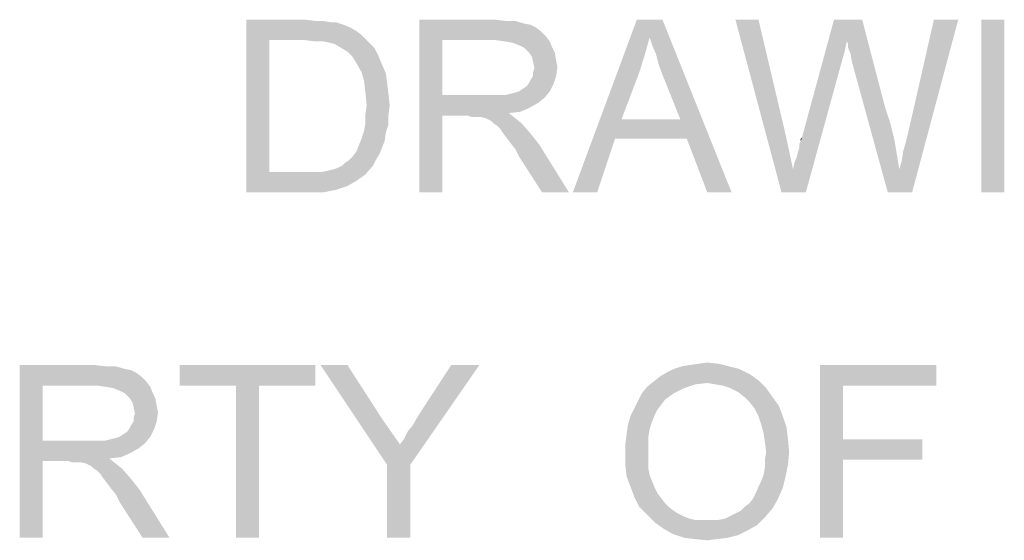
# Model space of a CAD drawing. Extents: x 0 to 841, y 0 to 594.
# Tile 29 of 102: x 618.48 to 632.72, y 53.46 to 61. Entities that reach past the tile are written whole.
import ezdxf

# ---------------------------------------------------------------- set-up
doc = ezdxf.new("R2010")
doc.units = 0
doc.header["$LTSCALE"] = 46.255
doc.header["$MEASUREMENT"] = 0
doc.layers.get('0').update_dxf_attribs({"linetype": 'CONTINUOUS'})

msp = doc.modelspace()

# ---------------------------------------------------------------- linework, layer by layer
at = {"color": 1, "linetype": 'Continuous'}
for points in [[(621.75556, 61), (622.60741, 61), (622.08889, 60.7037)], [(622.08889, 60.7037), (621.75556, 58.5), (621.75556, 61)], [(622.60741, 61), (622.75556, 60.98148), (622.08889, 60.7037)], [(622.86667, 60.98148), (622.97778, 60.96296), (622.08889, 60.7037)], [(622.75556, 60.98148), (622.86667, 60.98148), (622.08889, 60.7037)], [(623.05185, 60.96296), (623.16296, 60.92593), (622.08889, 60.7037)], [(622.97778, 60.96296), (623.05185, 60.96296), (622.08889, 60.7037)], [(624.25556, 61), (625.34815, 61), (624.58889, 60.7037)], [(624.58889, 60.7037), (624.25556, 58.5), (624.25556, 61)], [(625.34815, 61), (625.51481, 60.98148), (624.58889, 60.7037)], [(625.64444, 60.98148), (625.77407, 60.94444), (624.58889, 60.7037)], [(625.51481, 60.98148), (625.64444, 60.98148), (624.58889, 60.7037)], [(627.58889, 60.74074), (626.47778, 58.5), (627.4037, 61)], [(627.4037, 61), (627.77407, 61), (627.58889, 60.74074)], [(627.62593, 60.62963), (627.58889, 60.74074), (627.77407, 61)], [(627.68148, 60.5), (627.62593, 60.62963), (627.77407, 61)], [(627.71852, 60.35185), (627.68148, 60.5), (627.77407, 61)], [(627.77407, 60.2037), (627.71852, 60.35185), (627.77407, 61)], [(628.03333, 59.55555), (627.77407, 60.2037), (627.77407, 61)], [(628.12593, 59.27778), (628.03333, 59.55555), (627.77407, 61)], [(628.42222, 58.5), (628.12593, 59.27778), (627.77407, 61)], [(628.42222, 58.5), (627.77407, 61), (628.77407, 58.5)], [(629.16296, 61), (629.4963, 58.5), (628.82963, 61)], [(629.16296, 61), (629.55185, 59.35185), (629.4963, 58.5)], [(630.44074, 60.68519), (629.79259, 59.2963), (630.25556, 61)], [(630.25556, 61), (630.66296, 61), (630.44074, 60.68519)], [(630.45926, 60.64815), (630.44074, 60.68519), (630.66296, 61)], [(630.45926, 60.59259), (630.45926, 60.64815), (630.66296, 61)], [(630.4963, 60.5), (630.45926, 60.59259), (630.66296, 61)], [(630.51481, 60.38889), (630.4963, 60.5), (630.66296, 61)], [(630.51481, 60.38889), (630.66296, 61), (630.9963, 59.72222)], [(631.2, 58.83333), (631.23704, 58.96296), (632.05185, 61)], [(631.2, 58.83333), (632.05185, 61), (631.38519, 58.5)], [(631.23704, 58.96296), (631.25556, 59.09259), (632.05185, 61)], [(631.25556, 59.09259), (631.29259, 59.22222), (632.05185, 61)], [(631.29259, 59.22222), (631.32963, 59.37037), (632.05185, 61)], [(632.05185, 61), (631.32963, 59.37037), (631.7, 61)], [(632.71852, 61), (632.38519, 58.5), (632.38519, 61)], [(632.38519, 58.5), (632.71852, 61), (632.71852, 58.5)], [(623.16296, 60.92593), (623.25556, 60.88889), (622.08889, 60.7037)], [(623.25556, 60.88889), (623.34815, 60.83333), (622.08889, 60.7037)], [(623.34815, 60.83333), (623.42222, 60.77778), (622.08889, 60.7037)], [(625.77407, 60.94444), (625.86667, 60.92593), (624.58889, 60.7037)], [(625.86667, 60.92593), (625.94074, 60.88889), (624.58889, 60.7037)], [(625.94074, 60.88889), (626.01481, 60.83333), (624.58889, 60.7037)], [(626.01481, 60.83333), (626.08889, 60.75926), (624.58889, 60.7037)], [(622.08889, 60.7037), (622.08889, 58.7963), (621.75556, 58.5)], [(622.60741, 60.7037), (622.08889, 60.7037), (623.42222, 60.77778)], [(622.75556, 60.68519), (622.60741, 60.7037), (623.42222, 60.77778)], [(622.86667, 60.68519), (622.75556, 60.68519), (623.42222, 60.77778)], [(622.86667, 60.68519), (623.42222, 60.77778), (623.51481, 60.68519)], [(623.51481, 60.68519), (622.95926, 60.66667), (622.86667, 60.68519)], [(623.03333, 60.64815), (622.95926, 60.66667), (623.51481, 60.68519)], [(623.12593, 60.59259), (623.03333, 60.64815), (623.51481, 60.68519)], [(623.12593, 60.59259), (623.51481, 60.68519), (623.60741, 60.59259)], [(624.58889, 60.7037), (624.58889, 59.90741), (624.25556, 58.5)], [(625.36667, 60.7037), (624.58889, 60.7037), (626.08889, 60.75926)], [(625.4963, 60.68519), (625.36667, 60.7037), (626.08889, 60.75926)], [(625.4963, 60.68519), (626.08889, 60.75926), (626.14444, 60.68519)], [(626.14444, 60.68519), (625.60741, 60.66667), (625.4963, 60.68519)], [(625.7, 60.62963), (625.60741, 60.66667), (626.14444, 60.68519)], [(625.77407, 60.59259), (625.7, 60.62963), (626.14444, 60.68519)], [(625.77407, 60.59259), (626.14444, 60.68519), (626.18148, 60.59259)], [(627.58889, 60.74074), (627.51481, 60.48148), (626.47778, 58.5)], [(630.44074, 60.68519), (630.4037, 60.51852), (629.79259, 59.2963)], [(623.60741, 60.59259), (623.21852, 60.53704), (623.12593, 60.59259)], [(623.21852, 60.53704), (623.60741, 60.59259), (623.66296, 60.48148)], [(623.66296, 60.48148), (623.29259, 60.46296), (623.21852, 60.53704)], [(626.18148, 60.59259), (625.84815, 60.51852), (625.77407, 60.59259)], [(625.84815, 60.51852), (626.18148, 60.59259), (626.21852, 60.51852)], [(623.34815, 60.37037), (623.29259, 60.46296), (623.66296, 60.48148)], [(623.34815, 60.37037), (623.66296, 60.48148), (623.71852, 60.35185)], [(626.21852, 60.51852), (625.88519, 60.46296), (625.84815, 60.51852)], [(625.88519, 60.46296), (626.21852, 60.51852), (626.23704, 60.40741)], [(626.23704, 60.40741), (625.9037, 60.38889), (625.88519, 60.46296)], [(625.9037, 60.38889), (626.23704, 60.40741), (626.25556, 60.31481)], [(626.25556, 60.31481), (625.92222, 60.2963), (625.9037, 60.38889)], [(627.51481, 60.48148), (627.44074, 60.24074), (626.47778, 58.5)], [(629.66296, 58.83333), (629.68148, 58.92593), (630.36667, 60.38889)], [(629.66296, 58.83333), (630.36667, 60.38889), (629.84815, 58.5)], [(629.68148, 58.92593), (629.71852, 59.01852), (630.36667, 60.38889)], [(629.71852, 59.01852), (629.73704, 59.09259), (630.36667, 60.38889)], [(629.73704, 59.09259), (629.75556, 59.14815), (630.36667, 60.38889)], [(629.75556, 59.2037), (629.77407, 59.24074), (630.36667, 60.38889)], [(629.75556, 59.14815), (629.75556, 59.2037), (630.36667, 60.38889)], [(629.77407, 59.24074), (629.79259, 59.2963), (630.36667, 60.38889)], [(630.4037, 60.51852), (630.36667, 60.38889), (629.79259, 59.2963)], [(630.9963, 59.72222), (631.03333, 58.5), (630.51481, 60.38889)], [(623.71852, 60.35185), (623.42222, 60.24074), (623.34815, 60.37037)], [(623.42222, 60.24074), (623.71852, 60.35185), (623.77407, 60.22222)], [(623.77407, 60.22222), (623.45926, 60.11111), (623.42222, 60.24074)], [(625.9037, 60.24074), (625.92222, 60.2963), (626.25556, 60.31481)], [(625.9037, 60.18519), (625.9037, 60.24074), (626.25556, 60.31481)], [(625.9037, 60.18519), (626.25556, 60.31481), (626.23704, 60.18519)], [(627.44074, 60.24074), (627.18148, 59.55555), (626.47778, 58.5)], [(623.45926, 60.11111), (623.77407, 60.22222), (623.79259, 60.07407)], [(623.79259, 60.07407), (623.47778, 59.94444), (623.45926, 60.11111)], [(625.84815, 60.09259), (625.86667, 60.12963), (626.23704, 60.18519)], [(625.84815, 60.09259), (626.23704, 60.18519), (626.2, 60.07407)], [(626.23704, 60.18519), (625.86667, 60.12963), (625.9037, 60.18519)], [(623.47778, 59.94444), (623.79259, 60.07407), (623.81111, 59.92593)], [(625.4963, 59.90741), (625.57037, 59.92593), (626.14444, 59.96296)], [(625.4963, 59.90741), (626.14444, 59.96296), (626.07037, 59.87037)], [(625.57037, 59.92593), (625.64444, 59.94444), (626.14444, 59.96296)], [(626.14444, 59.96296), (625.64444, 59.94444), (625.7, 59.96296)], [(625.7, 59.96296), (625.75556, 60), (626.2, 60.07407)], [(625.7, 59.96296), (626.2, 60.07407), (626.14444, 59.96296)], [(625.75556, 60), (625.81111, 60.03704), (626.2, 60.07407)], [(626.2, 60.07407), (625.81111, 60.03704), (625.84815, 60.09259)], [(623.81111, 59.92593), (623.4963, 59.75926), (623.47778, 59.94444)], [(623.4963, 59.75926), (623.81111, 59.92593), (623.82963, 59.75926)], [(624.58889, 59.90741), (624.58889, 59.61111), (624.25556, 58.5)], [(625.4963, 59.90741), (626.07037, 59.87037), (624.58889, 59.61111)], [(625.4037, 59.90741), (625.4963, 59.90741), (624.58889, 59.61111)], [(625.29259, 59.90741), (625.4037, 59.90741), (624.58889, 59.61111)], [(624.58889, 59.90741), (625.29259, 59.90741), (624.58889, 59.61111)], [(626.07037, 59.87037), (625.97778, 59.7963), (624.58889, 59.61111)], [(623.82963, 59.75926), (623.47778, 59.62963), (623.4963, 59.75926)], [(623.47778, 59.62963), (623.82963, 59.75926), (623.81111, 59.61111)], [(625.97778, 59.7963), (625.84815, 59.72222), (624.58889, 59.61111)], [(625.84815, 59.72222), (625.71852, 59.66667), (624.58889, 59.61111)], [(630.9963, 59.72222), (631.07037, 59.5), (631.03333, 58.5)], [(623.81111, 59.61111), (623.47778, 59.5), (623.47778, 59.62963)], [(623.47778, 59.5), (623.81111, 59.61111), (623.81111, 59.48148)], [(624.25556, 58.5), (624.58889, 59.61111), (624.58889, 58.5)], [(625.71852, 59.66667), (625.55185, 59.64815), (624.58889, 59.61111)], [(624.95926, 59.61111), (624.58889, 59.61111), (625.55185, 59.64815)], [(625.01481, 59.59259), (624.95926, 59.61111), (625.55185, 59.64815)], [(625.07037, 59.59259), (625.01481, 59.59259), (625.55185, 59.64815)], [(625.10741, 59.59259), (625.07037, 59.59259), (625.55185, 59.64815)], [(625.14444, 59.59259), (625.10741, 59.59259), (625.55185, 59.64815)], [(625.21852, 59.57407), (625.14444, 59.59259), (625.55185, 59.64815)], [(625.21852, 59.57407), (625.55185, 59.64815), (625.64444, 59.57407)], [(625.64444, 59.57407), (625.29259, 59.53704), (625.21852, 59.57407)], [(625.32963, 59.5), (625.29259, 59.53704), (625.64444, 59.57407)], [(625.32963, 59.5), (625.64444, 59.57407), (625.73704, 59.5)], [(627.18148, 59.55555), (627.08889, 59.27778), (626.47778, 58.5)], [(627.18148, 59.55555), (628.03333, 59.55555), (627.08889, 59.27778)], [(628.12593, 59.27778), (627.08889, 59.27778), (628.03333, 59.55555)], [(623.77407, 59.37037), (623.42222, 59.27778), (623.45926, 59.38889)], [(623.81111, 59.48148), (623.45926, 59.38889), (623.47778, 59.5)], [(623.45926, 59.38889), (623.81111, 59.48148), (623.77407, 59.37037)], [(625.73704, 59.5), (625.38519, 59.46296), (625.32963, 59.5)], [(625.42222, 59.42593), (625.38519, 59.46296), (625.73704, 59.5)], [(625.45926, 59.37037), (625.42222, 59.42593), (625.73704, 59.5)], [(625.45926, 59.37037), (625.73704, 59.5), (625.86667, 59.35185)], [(631.07037, 59.5), (631.12593, 59.27778), (631.03333, 58.5)], [(623.75556, 59.24074), (623.38519, 59.18519), (623.42222, 59.27778)], [(623.42222, 59.27778), (623.77407, 59.37037), (623.75556, 59.24074)], [(625.86667, 59.35185), (625.51481, 59.2963), (625.45926, 59.37037)], [(625.57037, 59.22222), (625.51481, 59.2963), (625.86667, 59.35185)], [(625.57037, 59.22222), (625.86667, 59.35185), (625.9963, 59.18519)], [(626.47778, 58.5), (627.08889, 59.27778), (626.82963, 58.5)], [(629.55185, 59.35185), (629.66296, 58.83333), (629.4963, 58.5)], [(629.77407, 59.24074), (629.77407, 59.27778), (629.79259, 59.2963)], [(631.12593, 59.27778), (631.16296, 59.05556), (631.03333, 58.5)], [(623.71852, 59.14815), (623.34815, 59.09259), (623.38519, 59.18519)], [(623.34815, 59.09259), (623.71852, 59.14815), (623.68148, 59.05556)], [(623.38519, 59.18519), (623.75556, 59.24074), (623.71852, 59.14815)], [(625.9963, 59.18519), (625.64444, 59.12963), (625.57037, 59.22222)], [(625.7, 59.01852), (625.64444, 59.12963), (625.9963, 59.18519)], [(626.03333, 58.5), (625.7, 59.01852), (625.9963, 59.18519)], [(626.03333, 58.5), (625.9963, 59.18519), (626.42222, 58.5)], [(623.14444, 58.88889), (623.18148, 58.92593), (623.62593, 58.96296)], [(623.14444, 58.88889), (623.62593, 58.96296), (623.58889, 58.88889)], [(623.62593, 58.96296), (623.18148, 58.92593), (623.23704, 58.96296)], [(623.23704, 58.96296), (623.29259, 59.01852), (623.68148, 59.05556)], [(623.23704, 58.96296), (623.68148, 59.05556), (623.62593, 58.96296)], [(623.68148, 59.05556), (623.29259, 59.01852), (623.34815, 59.09259)], [(631.16296, 59.05556), (631.2, 58.83333), (631.03333, 58.5)], [(622.84815, 58.7963), (622.94074, 58.81481), (623.58889, 58.88889)], [(622.84815, 58.7963), (623.58889, 58.88889), (623.47778, 58.75926)], [(622.94074, 58.81481), (623.01481, 58.83333), (623.58889, 58.88889)], [(623.01481, 58.83333), (623.07037, 58.85185), (623.58889, 58.88889)], [(623.58889, 58.88889), (623.07037, 58.85185), (623.14444, 58.88889)], [(629.84815, 58.5), (629.4963, 58.5), (629.66296, 58.83333)], [(631.38519, 58.5), (631.03333, 58.5), (631.2, 58.83333)], [(622.84815, 58.7963), (623.47778, 58.75926), (621.75556, 58.5)], [(622.73704, 58.7963), (622.84815, 58.7963), (621.75556, 58.5)], [(622.62593, 58.7963), (622.73704, 58.7963), (621.75556, 58.5)], [(622.08889, 58.7963), (622.62593, 58.7963), (621.75556, 58.5)], [(623.47778, 58.75926), (623.34815, 58.66667), (621.75556, 58.5)], [(623.34815, 58.66667), (623.21852, 58.59259), (621.75556, 58.5)], [(623.21852, 58.59259), (623.05185, 58.53704), (621.75556, 58.5)], [(622.64444, 58.5), (621.75556, 58.5), (623.05185, 58.53704)], [(622.64444, 58.5), (623.05185, 58.53704), (622.86667, 58.5)], [(618.47778, 56), (619.57037, 56), (618.81111, 55.7037)], [(618.81111, 55.7037), (618.47778, 53.5), (618.47778, 56)], [(619.57037, 56), (619.73704, 55.98148), (618.81111, 55.7037)], [(619.86667, 55.98148), (619.9963, 55.94444), (618.81111, 55.7037)], [(619.73704, 55.98148), (619.86667, 55.98148), (618.81111, 55.7037)], [(622.75556, 56), (620.79259, 55.7037), (620.79259, 56)], [(621.60741, 55.7037), (620.79259, 55.7037), (622.75556, 56)], [(621.94074, 55.7037), (621.60741, 55.7037), (622.75556, 56)], [(621.94074, 55.7037), (622.75556, 56), (622.75556, 55.7037)], [(623.21852, 56), (623.79259, 54.55555), (622.82963, 56)], [(623.21852, 56), (623.71852, 55.22222), (623.79259, 54.55555)], [(623.79259, 54.55555), (623.97778, 54.85185), (625.12593, 56)], [(623.79259, 54.55555), (625.12593, 56), (624.12593, 54.55555)], [(623.97778, 54.85185), (624.03333, 54.92593), (625.12593, 56)], [(624.03333, 54.92593), (624.08889, 55.03704), (625.12593, 56)], [(624.08889, 55.03704), (624.16296, 55.12963), (625.12593, 56)], [(624.16296, 55.12963), (624.23704, 55.25926), (625.12593, 56)], [(625.12593, 56), (624.23704, 55.25926), (624.71852, 56)], [(628.73704, 55.98148), (627.94074, 55.94444), (628.05185, 55.98148)], [(627.94074, 55.94444), (628.73704, 55.98148), (628.88519, 55.94444)], [(628.05185, 55.98148), (628.16296, 56), (628.58889, 56.01852)], [(628.05185, 55.98148), (628.58889, 56.01852), (628.73704, 55.98148)], [(628.58889, 56.01852), (628.16296, 56), (628.29259, 56.01852)], [(628.29259, 56.01852), (628.42222, 56.03704), (628.58889, 56.01852)], [(630.05185, 56), (631.73704, 56), (630.38519, 55.7037)], [(630.38519, 55.7037), (630.05185, 53.5), (630.05185, 56)], [(630.38519, 55.7037), (631.73704, 56), (631.73704, 55.7037)], [(619.9963, 55.94444), (620.08889, 55.92593), (618.81111, 55.7037)], [(620.08889, 55.92593), (620.16296, 55.88889), (618.81111, 55.7037)], [(620.16296, 55.88889), (620.23704, 55.83333), (618.81111, 55.7037)], [(620.23704, 55.83333), (620.31111, 55.75926), (618.81111, 55.7037)], [(629.16296, 55.77778), (627.64444, 55.75926), (627.73704, 55.83333)], [(629.03333, 55.87037), (627.73704, 55.83333), (627.82963, 55.88889)], [(627.73704, 55.83333), (629.03333, 55.87037), (629.16296, 55.77778)], [(628.88519, 55.94444), (627.82963, 55.88889), (627.94074, 55.94444)], [(627.82963, 55.88889), (628.88519, 55.94444), (629.03333, 55.87037)], [(618.81111, 55.7037), (618.81111, 54.90741), (618.47778, 53.5)], [(619.58889, 55.7037), (618.81111, 55.7037), (620.31111, 55.75926)], [(619.71852, 55.68519), (619.58889, 55.7037), (620.31111, 55.75926)], [(619.71852, 55.68519), (620.31111, 55.75926), (620.36667, 55.68519)], [(620.36667, 55.68519), (619.82963, 55.66667), (619.71852, 55.68519)], [(619.92222, 55.62963), (619.82963, 55.66667), (620.36667, 55.68519)], [(619.9963, 55.59259), (619.92222, 55.62963), (620.36667, 55.68519)], [(619.9963, 55.59259), (620.36667, 55.68519), (620.4037, 55.59259)], [(621.94074, 55.7037), (621.60741, 53.5), (621.60741, 55.7037)], [(621.60741, 53.5), (621.94074, 55.7037), (621.94074, 53.5)], [(628.08889, 55.66667), (627.47778, 55.59259), (627.55185, 55.68519)], [(628.42222, 55.74074), (627.55185, 55.68519), (627.64444, 55.75926)], [(628.42222, 55.74074), (628.25556, 55.72222), (627.55185, 55.68519)], [(627.55185, 55.68519), (628.25556, 55.72222), (628.08889, 55.66667)], [(628.42222, 55.74074), (627.64444, 55.75926), (629.16296, 55.77778)], [(628.53333, 55.72222), (628.42222, 55.74074), (629.16296, 55.77778)], [(628.64444, 55.7037), (628.53333, 55.72222), (629.16296, 55.77778)], [(628.75556, 55.66667), (628.64444, 55.7037), (629.16296, 55.77778)], [(628.75556, 55.66667), (629.16296, 55.77778), (629.27407, 55.66667)], [(630.38519, 55.7037), (630.38519, 54.92592), (630.05185, 53.5)], [(620.4037, 55.59259), (620.07037, 55.51852), (619.9963, 55.59259)], [(620.07037, 55.51852), (620.4037, 55.59259), (620.44074, 55.51852)], [(627.94074, 55.59259), (627.81111, 55.5), (627.42222, 55.48148)], [(627.94074, 55.59259), (627.42222, 55.48148), (627.47778, 55.59259)], [(627.47778, 55.59259), (628.08889, 55.66667), (627.94074, 55.59259)], [(629.27407, 55.66667), (628.86667, 55.61111), (628.75556, 55.66667)], [(628.95926, 55.53704), (628.86667, 55.61111), (629.27407, 55.66667)], [(628.95926, 55.53704), (629.27407, 55.66667), (629.36667, 55.53704)], [(620.44074, 55.51852), (620.10741, 55.46296), (620.07037, 55.51852)], [(620.10741, 55.46296), (620.44074, 55.51852), (620.45926, 55.40741)], [(620.45926, 55.40741), (620.12593, 55.38889), (620.10741, 55.46296)], [(620.12593, 55.38889), (620.45926, 55.40741), (620.47778, 55.31481)], [(627.75556, 55.42593), (627.36667, 55.37037), (627.42222, 55.48148)], [(627.36667, 55.37037), (627.75556, 55.42593), (627.7, 55.35185)], [(627.42222, 55.48148), (627.81111, 55.5), (627.75556, 55.42593)], [(629.36667, 55.53704), (629.03333, 55.46296), (628.95926, 55.53704)], [(629.03333, 55.46296), (629.36667, 55.53704), (629.45926, 55.40741)], [(629.45926, 55.40741), (629.10741, 55.37037), (629.03333, 55.46296)], [(629.16296, 55.25926), (629.10741, 55.37037), (629.45926, 55.40741)], [(629.16296, 55.25926), (629.45926, 55.40741), (629.51481, 55.25926)], [(620.47778, 55.31481), (620.14444, 55.2963), (620.12593, 55.38889)], [(620.12593, 55.24074), (620.14444, 55.2963), (620.47778, 55.31481)], [(620.12593, 55.18519), (620.12593, 55.24074), (620.47778, 55.31481)], [(620.12593, 55.18519), (620.47778, 55.31481), (620.45926, 55.18519)], [(627.62593, 55.18519), (627.27407, 55.12963), (627.31111, 55.25926)], [(627.7, 55.35185), (627.31111, 55.25926), (627.36667, 55.37037)], [(627.7, 55.35185), (627.66296, 55.27778), (627.31111, 55.25926)], [(627.31111, 55.25926), (627.66296, 55.27778), (627.62593, 55.18519)], [(629.51481, 55.25926), (629.2, 55.14815), (629.16296, 55.25926)], [(629.2, 55.14815), (629.51481, 55.25926), (629.57037, 55.09259)], [(620.07037, 55.09259), (620.08889, 55.12963), (620.45926, 55.18519)], [(620.07037, 55.09259), (620.45926, 55.18519), (620.42222, 55.07407)], [(620.45926, 55.18519), (620.08889, 55.12963), (620.12593, 55.18519)], [(623.71852, 55.22222), (623.84815, 55.03704), (623.79259, 54.55555)], [(627.58889, 55.07407), (627.25556, 55), (627.27407, 55.12963)], [(627.27407, 55.12963), (627.62593, 55.18519), (627.58889, 55.07407)], [(629.57037, 55.09259), (629.23704, 55.01852), (629.2, 55.14815)], [(619.92222, 54.96296), (619.97778, 55), (620.42222, 55.07407)], [(619.92222, 54.96296), (620.42222, 55.07407), (620.36667, 54.96296)], [(619.97778, 55), (620.03333, 55.03704), (620.42222, 55.07407)], [(620.42222, 55.07407), (620.03333, 55.03704), (620.07037, 55.09259)], [(623.84815, 55.03704), (623.97778, 54.85185), (623.79259, 54.55555)], [(627.57037, 54.96296), (627.23704, 54.85185), (627.25556, 55)], [(627.25556, 55), (627.58889, 55.07407), (627.57037, 54.96296)], [(629.23704, 55.01852), (629.57037, 55.09259), (629.58889, 54.92593)], [(629.58889, 54.92593), (629.25556, 54.88889), (629.23704, 55.01852)], [(618.81111, 54.90741), (618.81111, 54.61111), (618.47778, 53.5)], [(619.71852, 54.90741), (620.29259, 54.87037), (618.81111, 54.61111)], [(619.62593, 54.90741), (619.71852, 54.90741), (618.81111, 54.61111)], [(619.51481, 54.90741), (619.62593, 54.90741), (618.81111, 54.61111)], [(618.81111, 54.90741), (619.51481, 54.90741), (618.81111, 54.61111)], [(620.29259, 54.87037), (620.2, 54.7963), (618.81111, 54.61111)], [(619.71852, 54.90741), (619.79259, 54.92593), (620.36667, 54.96296)], [(619.71852, 54.90741), (620.36667, 54.96296), (620.29259, 54.87037)], [(619.79259, 54.92593), (619.86667, 54.94444), (620.36667, 54.96296)], [(620.36667, 54.96296), (619.86667, 54.94444), (619.92222, 54.96296)], [(627.23704, 54.85185), (627.57037, 54.96296), (627.57037, 54.83333)], [(627.57037, 54.83333), (627.23704, 54.7037), (627.23704, 54.85185)], [(627.23704, 54.7037), (627.57037, 54.83333), (627.57037, 54.7037)], [(629.27407, 54.74074), (629.25556, 54.88889), (629.58889, 54.92593)], [(629.27407, 54.74074), (629.58889, 54.92593), (629.60741, 54.74074)], [(630.38519, 54.92592), (630.38519, 54.62963), (630.05185, 53.5)], [(630.38519, 54.62963), (631.53333, 54.92592), (631.53333, 54.62963)], [(630.38519, 54.92592), (631.53333, 54.92592), (630.38519, 54.62963)], [(620.2, 54.7963), (620.07037, 54.72222), (618.81111, 54.61111)], [(620.07037, 54.72222), (619.94074, 54.66667), (618.81111, 54.61111)], [(627.57037, 54.7037), (627.57037, 54.59259), (627.23704, 54.55556)], [(627.57037, 54.7037), (627.23704, 54.55556), (627.23704, 54.7037)], [(629.60741, 54.74074), (629.25556, 54.62963), (629.27407, 54.74074)], [(629.25556, 54.62963), (629.60741, 54.74074), (629.58889, 54.55556)], [(618.47778, 53.5), (618.81111, 54.61111), (618.81111, 53.5)], [(619.94074, 54.66667), (619.77407, 54.64815), (618.81111, 54.61111)], [(619.18148, 54.61111), (618.81111, 54.61111), (619.77407, 54.64815)], [(619.23704, 54.59259), (619.18148, 54.61111), (619.77407, 54.64815)], [(619.29259, 54.59259), (619.23704, 54.59259), (619.77407, 54.64815)], [(619.32963, 54.59259), (619.29259, 54.59259), (619.77407, 54.64815)], [(619.36667, 54.59259), (619.32963, 54.59259), (619.77407, 54.64815)], [(619.44074, 54.57407), (619.36667, 54.59259), (619.77407, 54.64815)], [(619.44074, 54.57407), (619.77407, 54.64815), (619.86667, 54.57407)], [(619.86667, 54.57407), (619.51481, 54.53704), (619.44074, 54.57407)], [(619.55185, 54.5), (619.51481, 54.53704), (619.86667, 54.57407)], [(619.55185, 54.5), (619.86667, 54.57407), (619.95926, 54.5)], [(624.12593, 54.55555), (623.79259, 53.5), (623.79259, 54.55555)], [(623.79259, 53.5), (624.12593, 54.55555), (624.12593, 53.5)], [(627.23704, 54.55556), (627.57037, 54.59259), (627.57037, 54.5)], [(627.57037, 54.5), (627.25556, 54.38889), (627.23704, 54.55556)], [(629.23704, 54.40741), (629.25556, 54.51852), (629.58889, 54.55556)], [(629.23704, 54.40741), (629.58889, 54.55556), (629.55185, 54.37037)], [(629.58889, 54.55556), (629.25556, 54.51852), (629.25556, 54.62963)], [(630.05185, 53.5), (630.38519, 54.62963), (630.38519, 53.5)], [(619.95926, 54.5), (619.60741, 54.46296), (619.55185, 54.5)], [(619.64444, 54.42593), (619.60741, 54.46296), (619.95926, 54.5)], [(619.68148, 54.37037), (619.64444, 54.42593), (619.95926, 54.5)], [(619.68148, 54.37037), (619.95926, 54.5), (620.08889, 54.35185)], [(627.57037, 54.5), (627.58889, 54.40741), (627.25556, 54.38889)], [(627.25556, 54.38889), (627.58889, 54.40741), (627.62593, 54.31482)], [(629.55185, 54.37037), (629.2, 54.31482), (629.23704, 54.40741)], [(620.08889, 54.35185), (619.73704, 54.2963), (619.68148, 54.37037)], [(619.79259, 54.22222), (619.73704, 54.2963), (620.08889, 54.35185)], [(619.79259, 54.22222), (620.08889, 54.35185), (620.21852, 54.18519)], [(627.62593, 54.31482), (627.31111, 54.24074), (627.25556, 54.38889)], [(627.31111, 54.24074), (627.62593, 54.31482), (627.66296, 54.22222)], [(629.16296, 54.24074), (629.2, 54.31482), (629.55185, 54.37037)], [(629.16296, 54.24074), (629.55185, 54.37037), (629.51481, 54.22222)], [(620.21852, 54.18519), (619.86667, 54.12963), (619.79259, 54.22222)], [(619.92222, 54.01852), (619.86667, 54.12963), (620.21852, 54.18519)], [(620.25556, 53.5), (619.92222, 54.01852), (620.21852, 54.18519)], [(620.25556, 53.5), (620.21852, 54.18519), (620.64444, 53.5)], [(627.66296, 54.22222), (627.36667, 54.09259), (627.31111, 54.24074)], [(627.66296, 54.22222), (627.7, 54.14815), (627.36667, 54.09259)], [(627.36667, 54.09259), (627.7, 54.14815), (627.75556, 54.07408)], [(629.08889, 54.07408), (629.12593, 54.14815), (629.51481, 54.22222)], [(629.08889, 54.07408), (629.51481, 54.22222), (629.44074, 54.05556)], [(629.51481, 54.22222), (629.12593, 54.14815), (629.16296, 54.24074)], [(627.75556, 54.07408), (627.44074, 53.94444), (627.36667, 54.09259)], [(627.75556, 54.07408), (627.81111, 54), (627.44074, 53.94444)], [(627.44074, 53.94444), (627.81111, 54), (627.86667, 53.94444)], [(628.95926, 53.94444), (629.03333, 54), (629.44074, 54.05556)], [(628.95926, 53.94444), (629.44074, 54.05556), (629.36667, 53.92593)], [(629.44074, 54.05556), (629.03333, 54), (629.08889, 54.07408)], [(627.86667, 53.94444), (627.55185, 53.83333), (627.44074, 53.94444)], [(627.86667, 53.94444), (627.94074, 53.88889), (627.55185, 53.83333)], [(627.94074, 53.88889), (627.9963, 53.85185), (627.55185, 53.83333)], [(627.55185, 53.83333), (627.9963, 53.85185), (628.07037, 53.81481)], [(628.07037, 53.81481), (627.66296, 53.72222), (627.55185, 53.83333)], [(628.75556, 53.81481), (628.82963, 53.85185), (629.36667, 53.92593)], [(628.75556, 53.81481), (629.36667, 53.92593), (629.25556, 53.7963)], [(628.82963, 53.85185), (628.9037, 53.88889), (629.36667, 53.92593)], [(629.36667, 53.92593), (628.9037, 53.88889), (628.95926, 53.94444)], [(628.07037, 53.81481), (628.16296, 53.77778), (627.66296, 53.72222)], [(628.16296, 53.77778), (628.23704, 53.75926), (627.66296, 53.72222)], [(628.4963, 53.75926), (628.58889, 53.75926), (627.66296, 53.72222)], [(628.4037, 53.75926), (628.4963, 53.75926), (627.66296, 53.72222)], [(628.32963, 53.75926), (628.4037, 53.75926), (627.66296, 53.72222)], [(628.23704, 53.75926), (628.32963, 53.75926), (627.66296, 53.72222)], [(629.14444, 53.68519), (627.66296, 53.72222), (628.58889, 53.75926)], [(629.14444, 53.68519), (627.79259, 53.62963), (627.66296, 53.72222)], [(628.58889, 53.75926), (628.68148, 53.77778), (629.25556, 53.7963)], [(628.58889, 53.75926), (629.25556, 53.7963), (629.14444, 53.68519)], [(629.25556, 53.7963), (628.68148, 53.77778), (628.75556, 53.81481)], [(627.79259, 53.62963), (629.14444, 53.68519), (629.01481, 53.61111)], [(629.01481, 53.61111), (627.92222, 53.55556), (627.79259, 53.62963)], [(627.92222, 53.55556), (629.01481, 53.61111), (628.86667, 53.53704)], [(628.86667, 53.53704), (628.08889, 53.5), (627.92222, 53.55556)], [(628.08889, 53.5), (628.86667, 53.53704), (628.71852, 53.5)], [(628.71852, 53.5), (628.23704, 53.48148), (628.08889, 53.5)], [(628.23704, 53.48148), (628.71852, 53.5), (628.57037, 53.48148)], [(628.57037, 53.48148), (628.42222, 53.46296), (628.23704, 53.48148)]]:
    msp.add_solid(points, dxfattribs=at)

doc.saveas('drawing.dxf')
